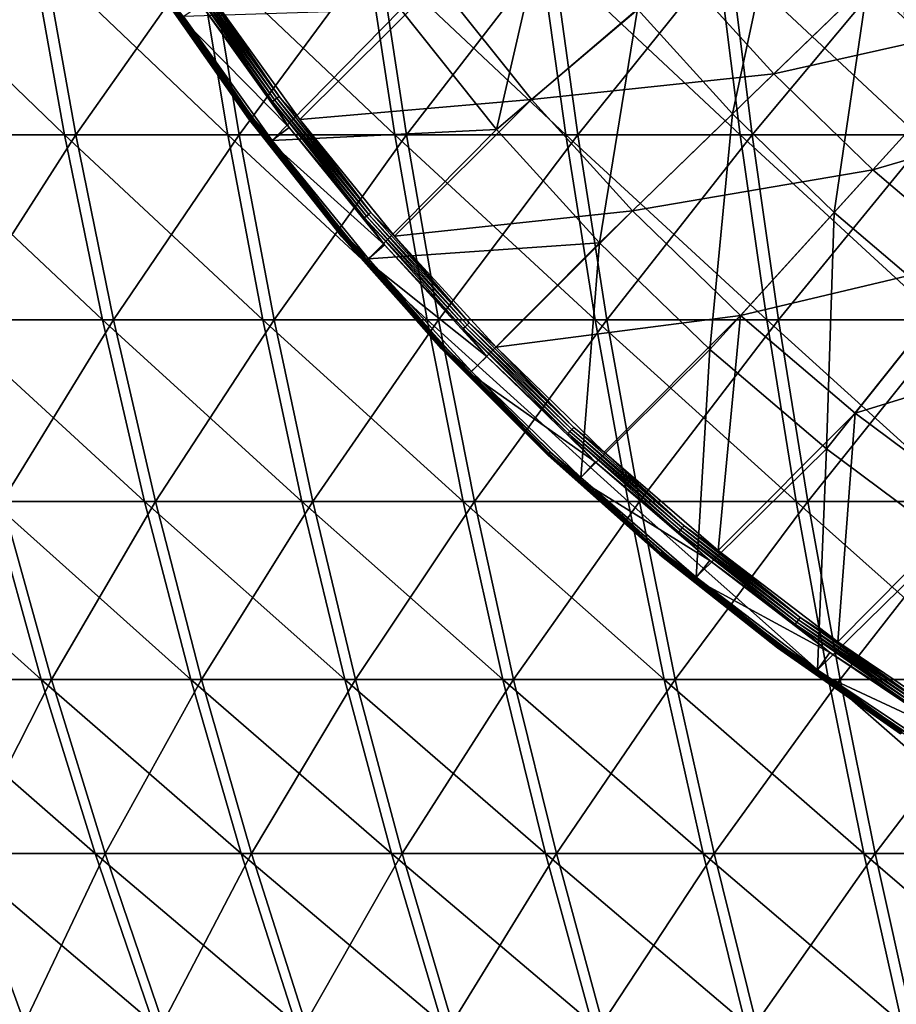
# Model space of a CAD drawing. Header units: millimetres. Extents: x -80 to 80, y -80 to 80.
# Tile 10 of 170: x -40 to -25, y -43 to -25. Entities that reach past the tile are written whole.
import ezdxf

# ---------------------------------------------------------------- set-up
doc = ezdxf.new("R2010")
doc.units = ezdxf.units.MM
doc.header["$LTSCALE"] = 13.670324
for name, color, linetype in [('1', 7, 'CONTINUOUS'), ('11', 7, 'CONTINUOUS'), ('13', 7, 'CONTINUOUS'), ('2', 7, 'CONTINUOUS'), ('3', 7, 'CONTINUOUS'), ('5', 7, 'CONTINUOUS'), ('7', 7, 'CONTINUOUS')]:
    doc.layers.add(name, color=color, linetype=linetype)

msp = doc.modelspace()

# ---------------------------------------------------------------- linework, layer by layer
at = {"layer": '1', "color": 7, "linetype": 'Continuous'}
for points in [[(-42.225, -27.362, 62.197), (-40.018, -24.056, 64.961), (-42.855, -24.056, 63.125), (-42.225, -27.362, 62.197)], [(-39.429, -27.362, 64.005), (-40.018, -24.056, 64.961), (-42.225, -27.362, 62.197), (-39.429, -27.362, 64.005)], [(-39.429, -27.362, 64.005), (-37.102, -24.056, 66.669), (-40.018, -24.056, 64.961), (-39.429, -27.362, 64.005)], [(-36.557, -27.362, 65.688), (-37.102, -24.056, 66.669), (-39.429, -27.362, 64.005), (-36.557, -27.362, 65.688)], [(-36.557, -27.362, 65.688), (-34.114, -24.056, 68.246), (-37.102, -24.056, 66.669), (-36.557, -27.362, 65.688)], [(-33.612, -27.362, 67.243), (-34.114, -24.056, 68.246), (-36.557, -27.362, 65.688), (-33.612, -27.362, 67.243)], [(-33.612, -27.362, 67.243), (-31.059, -24.056, 69.69), (-34.114, -24.056, 68.246), (-33.612, -27.362, 67.243)], [(-30.602, -27.362, 68.665), (-31.059, -24.056, 69.69), (-33.612, -27.362, 67.243), (-30.602, -27.362, 68.665)], [(-30.602, -27.362, 68.665), (-27.942, -24.056, 70.997), (-31.059, -24.056, 69.69), (-30.602, -27.362, 68.665)], [(-27.532, -27.362, 69.953), (-27.942, -24.056, 70.997), (-30.602, -27.362, 68.665), (-27.532, -27.362, 69.953)], [(-27.532, -27.362, 69.953), (-24.772, -24.056, 72.164), (-27.942, -24.056, 70.997), (-27.532, -27.362, 69.953)], [(-24.407, -27.362, 71.103), (-24.772, -24.056, 72.164), (-27.532, -27.362, 69.953), (-24.407, -27.362, 71.103)], [(-41.514, -30.615, 61.15), (-39.429, -27.362, 64.005), (-42.225, -27.362, 62.197), (-41.514, -30.615, 61.15)], [(-38.766, -30.615, 62.928), (-39.429, -27.362, 64.005), (-41.514, -30.615, 61.15), (-38.766, -30.615, 62.928)], [(-38.766, -30.615, 62.928), (-36.557, -27.362, 65.688), (-39.429, -27.362, 64.005), (-38.766, -30.615, 62.928)], [(-35.941, -30.615, 64.583), (-36.557, -27.362, 65.688), (-38.766, -30.615, 62.928), (-35.941, -30.615, 64.583)], [(-35.941, -30.615, 64.583), (-33.612, -27.362, 67.243), (-36.557, -27.362, 65.688), (-35.941, -30.615, 64.583)], [(-33.047, -30.615, 66.111), (-33.612, -27.362, 67.243), (-35.941, -30.615, 64.583), (-33.047, -30.615, 66.111)], [(-33.047, -30.615, 66.111), (-30.602, -27.362, 68.665), (-33.612, -27.362, 67.243), (-33.047, -30.615, 66.111)], [(-30.087, -30.615, 67.509), (-30.602, -27.362, 68.665), (-33.047, -30.615, 66.111), (-30.087, -30.615, 67.509)], [(-30.087, -30.615, 67.509), (-27.532, -27.362, 69.953), (-30.602, -27.362, 68.665), (-30.087, -30.615, 67.509)], [(-27.068, -30.615, 68.775), (-27.532, -27.362, 69.953), (-30.087, -30.615, 67.509), (-27.068, -30.615, 68.775)], [(-27.068, -30.615, 68.775), (-24.407, -27.362, 71.103), (-27.532, -27.362, 69.953), (-27.068, -30.615, 68.775)], [(-23.997, -30.615, 69.906), (-24.407, -27.362, 71.103), (-27.068, -30.615, 68.775), (-23.997, -30.615, 69.906)], [(-40.724, -33.809, 59.987), (-38.766, -30.615, 62.928), (-41.514, -30.615, 61.15), (-40.724, -33.809, 59.987)], [(-38.028, -33.809, 61.731), (-38.766, -30.615, 62.928), (-40.724, -33.809, 59.987), (-38.028, -33.809, 61.731)], [(-38.028, -33.809, 61.731), (-35.941, -30.615, 64.583), (-38.766, -30.615, 62.928), (-38.028, -33.809, 61.731)], [(-35.258, -33.809, 63.355), (-35.941, -30.615, 64.583), (-38.028, -33.809, 61.731), (-35.258, -33.809, 63.355)], [(-35.258, -33.809, 63.355), (-33.047, -30.615, 66.111), (-35.941, -30.615, 64.583), (-35.258, -33.809, 63.355)], [(-32.418, -33.809, 64.854), (-33.047, -30.615, 66.111), (-35.258, -33.809, 63.355), (-32.418, -33.809, 64.854)], [(-32.418, -33.809, 64.854), (-30.087, -30.615, 67.509), (-33.047, -30.615, 66.111), (-32.418, -33.809, 64.854)], [(-29.515, -33.809, 66.225), (-30.087, -30.615, 67.509), (-32.418, -33.809, 64.854), (-29.515, -33.809, 66.225)], [(-29.515, -33.809, 66.225), (-27.068, -30.615, 68.775), (-30.087, -30.615, 67.509), (-29.515, -33.809, 66.225)], [(-26.553, -33.809, 67.467), (-27.068, -30.615, 68.775), (-29.515, -33.809, 66.225), (-26.553, -33.809, 67.467)], [(-26.553, -33.809, 67.467), (-23.997, -30.615, 69.906), (-27.068, -30.615, 68.775), (-26.553, -33.809, 67.467)], [(-23.54, -33.809, 68.577), (-23.997, -30.615, 69.906), (-26.553, -33.809, 67.467), (-23.54, -33.809, 68.577)], [(-39.857, -36.94, 58.71), (-40.724, -33.809, 59.987), (-42.418, -36.94, 56.887), (-39.857, -36.94, 58.71)], [(-39.857, -36.94, 58.71), (-38.028, -33.809, 61.731), (-40.724, -33.809, 59.987), (-39.857, -36.94, 58.71)], [(-37.219, -36.94, 60.417), (-38.028, -33.809, 61.731), (-39.857, -36.94, 58.71), (-37.219, -36.94, 60.417)], [(-37.219, -36.94, 60.417), (-35.258, -33.809, 63.355), (-38.028, -33.809, 61.731), (-37.219, -36.94, 60.417)], [(-34.507, -36.94, 62.006), (-35.258, -33.809, 63.355), (-37.219, -36.94, 60.417), (-34.507, -36.94, 62.006)], [(-34.507, -36.94, 62.006), (-32.418, -33.809, 64.854), (-35.258, -33.809, 63.355), (-34.507, -36.94, 62.006)], [(-31.728, -36.94, 63.473), (-32.418, -33.809, 64.854), (-34.507, -36.94, 62.006), (-31.728, -36.94, 63.473)], [(-31.728, -36.94, 63.473), (-29.515, -33.809, 66.225), (-32.418, -33.809, 64.854), (-31.728, -36.94, 63.473)], [(-28.886, -36.94, 64.815), (-29.515, -33.809, 66.225), (-31.728, -36.94, 63.473), (-28.886, -36.94, 64.815)], [(-28.886, -36.94, 64.815), (-26.553, -33.809, 67.467), (-29.515, -33.809, 66.225), (-28.886, -36.94, 64.815)], [(-25.988, -36.94, 66.031), (-26.553, -33.809, 67.467), (-28.886, -36.94, 64.815), (-25.988, -36.94, 66.031)], [(-25.988, -36.94, 66.031), (-23.54, -33.809, 68.577), (-26.553, -33.809, 67.467), (-25.988, -36.94, 66.031)], [(-23.039, -36.94, 67.117), (-23.54, -33.809, 68.577), (-25.988, -36.94, 66.031), (-23.039, -36.94, 67.117)], [(-41.414, -40, 55.542), (-39.857, -36.94, 58.71), (-42.418, -36.94, 56.887), (-41.414, -40, 55.542)], [(-38.914, -40, 57.321), (-39.857, -36.94, 58.71), (-41.414, -40, 55.542), (-38.914, -40, 57.321)], [(-38.914, -40, 57.321), (-37.219, -36.94, 60.417), (-39.857, -36.94, 58.71), (-38.914, -40, 57.321)], [(-36.338, -40, 58.988), (-37.219, -36.94, 60.417), (-38.914, -40, 57.321), (-36.338, -40, 58.988)], [(-36.338, -40, 58.988), (-34.507, -36.94, 62.006), (-37.219, -36.94, 60.417), (-36.338, -40, 58.988)], [(-33.691, -40, 60.539), (-34.507, -36.94, 62.006), (-36.338, -40, 58.988), (-33.691, -40, 60.539)], [(-33.691, -40, 60.539), (-31.728, -36.94, 63.473), (-34.507, -36.94, 62.006), (-33.691, -40, 60.539)], [(-30.977, -40, 61.971), (-31.728, -36.94, 63.473), (-33.691, -40, 60.539), (-30.977, -40, 61.971)], [(-30.977, -40, 61.971), (-28.886, -36.94, 64.815), (-31.728, -36.94, 63.473), (-30.977, -40, 61.971)], [(-28.203, -40, 63.282), (-28.886, -36.94, 64.815), (-30.977, -40, 61.971), (-28.203, -40, 63.282)], [(-28.203, -40, 63.282), (-25.988, -36.94, 66.031), (-28.886, -36.94, 64.815), (-28.203, -40, 63.282)], [(-25.373, -40, 64.469), (-25.988, -36.94, 66.031), (-28.203, -40, 63.282), (-25.373, -40, 64.469)], [(-25.373, -40, 64.469), (-23.039, -36.94, 67.117), (-25.988, -36.94, 66.031), (-25.373, -40, 64.469)], [(-22.494, -40, 65.529), (-23.039, -36.94, 67.117), (-25.373, -40, 64.469), (-22.494, -40, 65.529)], [(-40.332, -42.984, 54.09), (-41.414, -40, 55.542), (-42.687, -42.984, 52.251), (-40.332, -42.984, 54.09)], [(-40.332, -42.984, 54.09), (-38.914, -40, 57.321), (-41.414, -40, 55.542), (-40.332, -42.984, 54.09)], [(-37.897, -42.984, 55.823), (-38.914, -40, 57.321), (-40.332, -42.984, 54.09), (-37.897, -42.984, 55.823)], [(-37.897, -42.984, 55.823), (-36.338, -40, 58.988), (-38.914, -40, 57.321), (-37.897, -42.984, 55.823)], [(-35.388, -42.984, 57.446), (-36.338, -40, 58.988), (-37.897, -42.984, 55.823), (-35.388, -42.984, 57.446)], [(-35.388, -42.984, 57.446), (-33.691, -40, 60.539), (-36.338, -40, 58.988), (-35.388, -42.984, 57.446)], [(-32.81, -42.984, 58.956), (-33.691, -40, 60.539), (-35.388, -42.984, 57.446), (-32.81, -42.984, 58.956)], [(-32.81, -42.984, 58.956), (-30.977, -40, 61.971), (-33.691, -40, 60.539), (-32.81, -42.984, 58.956)], [(-30.168, -42.984, 60.351), (-30.977, -40, 61.971), (-32.81, -42.984, 58.956), (-30.168, -42.984, 60.351)], [(-30.168, -42.984, 60.351), (-28.203, -40, 63.282), (-30.977, -40, 61.971), (-30.168, -42.984, 60.351)], [(-27.466, -42.984, 61.628), (-28.203, -40, 63.282), (-30.168, -42.984, 60.351), (-27.466, -42.984, 61.628)], [(-27.466, -42.984, 61.628), (-25.373, -40, 64.469), (-28.203, -40, 63.282), (-27.466, -42.984, 61.628)], [(-24.71, -42.984, 62.784), (-25.373, -40, 64.469), (-27.466, -42.984, 61.628), (-24.71, -42.984, 62.784)], [(-24.71, -42.984, 62.784), (-22.494, -40, 65.529), (-25.373, -40, 64.469), (-24.71, -42.984, 62.784)]]:
    msp.add_3dface(points, dxfattribs=at)
at = {"layer": '11', "color": 42, "linetype": 'Continuous', "true_color": 0xd9ad06}
for points in [[(-27.15, -26.293, 71.053), (-28.779, -24.5, 71.053), (-24.619, -23.842, 72.496), (-27.15, -26.293, 71.053)], [(-23.041, -25.37, 72.496), (-27.15, -26.293, 71.053), (-24.619, -23.842, 72.496), (-23.041, -25.37, 72.496)], [(-31.415, -26.744, 69.467), (-33.064, -24.676, 69.467), (-28.779, -24.5, 71.053), (-31.415, -26.744, 69.467)], [(-27.15, -26.293, 71.053), (-31.415, -26.744, 69.467), (-28.779, -24.5, 71.053), (-27.15, -26.293, 71.053)], [(-35.489, -27.093, 67.745), (-37.032, -24.943, 67.745), (-33.064, -24.676, 69.467), (-35.489, -27.093, 67.745)], [(-31.415, -26.744, 69.467), (-35.489, -27.093, 67.745), (-33.064, -24.676, 69.467), (-31.415, -26.744, 69.467)], [(-25.409, -27.979, 71.053), (-27.15, -26.293, 71.053), (-23.041, -25.37, 72.496), (-25.409, -27.979, 71.053)], [(-21.368, -26.794, 72.496), (-25.409, -27.979, 71.053), (-23.041, -25.37, 72.496), (-21.368, -26.794, 72.496)], [(-29.637, -28.702, 69.467), (-31.415, -26.744, 69.467), (-27.15, -26.293, 71.053), (-29.637, -28.702, 69.467)], [(-25.409, -27.979, 71.053), (-29.637, -28.702, 69.467), (-27.15, -26.293, 71.053), (-25.409, -27.979, 71.053)], [(-33.822, -29.148, 67.745), (-35.489, -27.093, 67.745), (-31.415, -26.744, 69.467), (-33.822, -29.148, 67.745)], [(-29.637, -28.702, 69.467), (-33.822, -29.148, 67.745), (-31.415, -26.744, 69.467), (-29.637, -28.702, 69.467)], [(-23.565, -29.549, 71.053), (-25.409, -27.979, 71.053), (-21.368, -26.794, 72.496), (-23.565, -29.549, 71.053)], [(-27.737, -30.542, 69.467), (-29.637, -28.702, 69.467), (-25.409, -27.979, 71.053), (-27.737, -30.542, 69.467)], [(-23.565, -29.549, 71.053), (-27.737, -30.542, 69.467), (-25.409, -27.979, 71.053), (-23.565, -29.549, 71.053)], [(-32.036, -31.1, 67.745), (-33.822, -29.148, 67.745), (-29.637, -28.702, 69.467), (-32.036, -31.1, 67.745)], [(-27.737, -30.542, 69.467), (-32.036, -31.1, 67.745), (-29.637, -28.702, 69.467), (-27.737, -30.542, 69.467)], [(-25.723, -32.256, 69.467), (-27.737, -30.542, 69.467), (-23.565, -29.549, 71.053), (-25.723, -32.256, 69.467)], [(-21.623, -30.998, 71.053), (-25.723, -32.256, 69.467), (-23.565, -29.549, 71.053), (-21.623, -30.998, 71.053)], [(-30.137, -32.943, 67.745), (-32.036, -31.1, 67.745), (-27.737, -30.542, 69.467), (-30.137, -32.943, 67.745)], [(-28.133, -34.671, 67.745), (-30.137, -32.943, 67.745), (-27.737, -30.542, 69.467), (-28.133, -34.671, 67.745)], [(-25.723, -32.256, 69.467), (-28.133, -34.671, 67.745), (-27.737, -30.542, 69.467), (-25.723, -32.256, 69.467)], [(-23.604, -33.838, 69.467), (-25.723, -32.256, 69.467), (-21.623, -30.998, 71.053), (-23.604, -33.838, 69.467)], [(-26.029, -36.277, 67.745), (-28.133, -34.671, 67.745), (-25.723, -32.256, 69.467), (-26.029, -36.277, 67.745)], [(-23.604, -33.838, 69.467), (-26.029, -36.277, 67.745), (-25.723, -32.256, 69.467), (-23.604, -33.838, 69.467)], [(-23.835, -37.755, 67.745), (-26.029, -36.277, 67.745), (-23.604, -33.838, 69.467), (-23.835, -37.755, 67.745)]]:
    msp.add_3dface(points, dxfattribs=at)
at = {"layer": '13', "color": 42, "linetype": 'Continuous', "true_color": 0xd9ad06}
for points in [[(-37.384, -24.588, 67.721), (-35.891, -26.72, 67.721), (-37.425, -24.615, 67.728), (-37.384, -24.588, 67.721)], [(-37.342, -24.561, 67.727), (-35.851, -26.69, 67.727), (-37.384, -24.588, 67.721), (-37.342, -24.561, 67.727)], [(-37.384, -24.588, 67.721), (-35.851, -26.69, 67.727), (-35.891, -26.72, 67.721), (-37.384, -24.588, 67.721)], [(-37.342, -24.561, 67.727), (-37.032, -24.943, 67.745), (-35.851, -26.69, 67.727), (-37.342, -24.561, 67.727)], [(-37.425, -24.615, 67.728), (-35.931, -26.749, 67.728), (-37.464, -24.64, 67.747), (-37.425, -24.615, 67.728)], [(-37.224, -25.073, 67.776), (-37.464, -24.64, 67.747), (-35.968, -26.777, 67.747), (-37.224, -25.073, 67.776)], [(-37.464, -24.64, 67.747), (-35.931, -26.749, 67.728), (-35.968, -26.777, 67.747), (-37.464, -24.64, 67.747)], [(-37.425, -24.615, 67.728), (-35.891, -26.72, 67.721), (-35.931, -26.749, 67.728), (-37.425, -24.615, 67.728)], [(-35.674, -27.234, 67.776), (-37.224, -25.073, 67.776), (-35.968, -26.777, 67.747), (-35.674, -27.234, 67.776)], [(-37.032, -24.943, 67.745), (-35.489, -27.093, 67.745), (-35.851, -26.69, 67.727), (-37.032, -24.943, 67.745)], [(-35.931, -26.749, 67.728), (-34.315, -28.793, 67.728), (-35.968, -26.777, 67.747), (-35.931, -26.749, 67.728)], [(-35.674, -27.234, 67.776), (-35.968, -26.777, 67.747), (-34.35, -28.823, 67.747), (-35.674, -27.234, 67.776)], [(-35.968, -26.777, 67.747), (-34.315, -28.793, 67.728), (-34.35, -28.823, 67.747), (-35.968, -26.777, 67.747)], [(-35.891, -26.72, 67.721), (-34.277, -28.762, 67.721), (-35.931, -26.749, 67.728), (-35.891, -26.72, 67.721)], [(-35.931, -26.749, 67.728), (-34.277, -28.762, 67.721), (-34.315, -28.793, 67.728), (-35.931, -26.749, 67.728)], [(-35.851, -26.69, 67.727), (-34.239, -28.73, 67.727), (-35.891, -26.72, 67.721), (-35.851, -26.69, 67.727)], [(-35.891, -26.72, 67.721), (-34.239, -28.73, 67.727), (-34.277, -28.762, 67.721), (-35.891, -26.72, 67.721)], [(-35.851, -26.69, 67.727), (-35.489, -27.093, 67.745), (-34.239, -28.73, 67.727), (-35.851, -26.69, 67.727)], [(-35.489, -27.093, 67.745), (-33.822, -29.148, 67.745), (-34.239, -28.73, 67.727), (-35.489, -27.093, 67.745)], [(-33.998, -29.299, 67.776), (-35.674, -27.234, 67.776), (-34.35, -28.823, 67.747), (-33.998, -29.299, 67.776)], [(-34.239, -28.73, 67.727), (-32.51, -30.672, 67.727), (-34.277, -28.762, 67.721), (-34.239, -28.73, 67.727)], [(-34.239, -28.73, 67.727), (-33.822, -29.148, 67.745), (-32.51, -30.672, 67.727), (-34.239, -28.73, 67.727)], [(-34.315, -28.793, 67.728), (-32.582, -30.74, 67.728), (-34.35, -28.823, 67.747), (-34.315, -28.793, 67.728)], [(-33.998, -29.299, 67.776), (-34.35, -28.823, 67.747), (-32.616, -30.772, 67.747), (-33.998, -29.299, 67.776)], [(-34.35, -28.823, 67.747), (-32.582, -30.74, 67.728), (-32.616, -30.772, 67.747), (-34.35, -28.823, 67.747)], [(-34.277, -28.762, 67.721), (-32.546, -30.706, 67.721), (-34.315, -28.793, 67.728), (-34.277, -28.762, 67.721)], [(-34.315, -28.793, 67.728), (-32.546, -30.706, 67.721), (-32.582, -30.74, 67.728), (-34.315, -28.793, 67.728)], [(-34.277, -28.762, 67.721), (-32.51, -30.672, 67.727), (-32.546, -30.706, 67.721), (-34.277, -28.762, 67.721)], [(-33.822, -29.148, 67.745), (-32.036, -31.1, 67.745), (-32.51, -30.672, 67.727), (-33.822, -29.148, 67.745)], [(-32.202, -31.262, 67.776), (-33.998, -29.299, 67.776), (-32.616, -30.772, 67.747), (-32.202, -31.262, 67.776)], [(-32.582, -30.74, 67.728), (-30.74, -32.582, 67.728), (-32.616, -30.772, 67.747), (-32.582, -30.74, 67.728)], [(-32.202, -31.262, 67.776), (-32.616, -30.772, 67.747), (-30.772, -32.616, 67.747), (-32.202, -31.262, 67.776)], [(-32.616, -30.772, 67.747), (-30.74, -32.582, 67.728), (-30.772, -32.616, 67.747), (-32.616, -30.772, 67.747)], [(-32.546, -30.706, 67.721), (-30.706, -32.546, 67.721), (-32.582, -30.74, 67.728), (-32.546, -30.706, 67.721)], [(-32.582, -30.74, 67.728), (-30.706, -32.546, 67.721), (-30.74, -32.582, 67.728), (-32.582, -30.74, 67.728)], [(-32.51, -30.672, 67.727), (-30.672, -32.51, 67.727), (-32.546, -30.706, 67.721), (-32.51, -30.672, 67.727)], [(-32.546, -30.706, 67.721), (-30.672, -32.51, 67.727), (-30.706, -32.546, 67.721), (-32.546, -30.706, 67.721)], [(-32.51, -30.672, 67.727), (-32.036, -31.1, 67.745), (-30.672, -32.51, 67.727), (-32.51, -30.672, 67.727)], [(-32.036, -31.1, 67.745), (-30.137, -32.943, 67.745), (-30.672, -32.51, 67.727), (-32.036, -31.1, 67.745)], [(-30.294, -33.115, 67.776), (-32.202, -31.262, 67.776), (-30.772, -32.616, 67.747), (-30.294, -33.115, 67.776)], [(-30.706, -32.546, 67.721), (-28.762, -34.277, 67.721), (-30.74, -32.582, 67.728), (-30.706, -32.546, 67.721)], [(-30.672, -32.51, 67.727), (-28.73, -34.239, 67.727), (-30.706, -32.546, 67.721), (-30.672, -32.51, 67.727)], [(-30.706, -32.546, 67.721), (-28.73, -34.239, 67.727), (-28.762, -34.277, 67.721), (-30.706, -32.546, 67.721)], [(-30.672, -32.51, 67.727), (-30.137, -32.943, 67.745), (-28.73, -34.239, 67.727), (-30.672, -32.51, 67.727)], [(-30.74, -32.582, 67.728), (-28.793, -34.315, 67.728), (-30.772, -32.616, 67.747), (-30.74, -32.582, 67.728)], [(-30.294, -33.115, 67.776), (-30.772, -32.616, 67.747), (-28.823, -34.35, 67.747), (-30.294, -33.115, 67.776)], [(-30.772, -32.616, 67.747), (-28.793, -34.315, 67.728), (-28.823, -34.35, 67.747), (-30.772, -32.616, 67.747)], [(-30.74, -32.582, 67.728), (-28.762, -34.277, 67.721), (-28.793, -34.315, 67.728), (-30.74, -32.582, 67.728)], [(-30.137, -32.943, 67.745), (-28.133, -34.671, 67.745), (-28.73, -34.239, 67.727), (-30.137, -32.943, 67.745)], [(-28.279, -34.851, 67.776), (-30.294, -33.115, 67.776), (-28.823, -34.35, 67.747), (-28.279, -34.851, 67.776)], [(-28.762, -34.277, 67.721), (-26.72, -35.891, 67.721), (-28.793, -34.315, 67.728), (-28.762, -34.277, 67.721)], [(-28.73, -34.239, 67.727), (-26.69, -35.851, 67.727), (-28.762, -34.277, 67.721), (-28.73, -34.239, 67.727)], [(-28.762, -34.277, 67.721), (-26.69, -35.851, 67.727), (-26.72, -35.891, 67.721), (-28.762, -34.277, 67.721)], [(-28.73, -34.239, 67.727), (-28.133, -34.671, 67.745), (-26.69, -35.851, 67.727), (-28.73, -34.239, 67.727)], [(-28.793, -34.315, 67.728), (-26.749, -35.931, 67.728), (-28.823, -34.35, 67.747), (-28.793, -34.315, 67.728)], [(-28.279, -34.851, 67.776), (-28.823, -34.35, 67.747), (-26.777, -35.968, 67.747), (-28.279, -34.851, 67.776)], [(-28.823, -34.35, 67.747), (-26.749, -35.931, 67.728), (-26.777, -35.968, 67.747), (-28.823, -34.35, 67.747)], [(-28.793, -34.315, 67.728), (-26.72, -35.891, 67.721), (-26.749, -35.931, 67.728), (-28.793, -34.315, 67.728)], [(-28.133, -34.671, 67.745), (-26.029, -36.277, 67.745), (-26.69, -35.851, 67.727), (-28.133, -34.671, 67.745)], [(-26.165, -36.465, 67.776), (-28.279, -34.851, 67.776), (-26.777, -35.968, 67.747), (-26.165, -36.465, 67.776)], [(-26.749, -35.931, 67.728), (-24.615, -37.425, 67.728), (-26.777, -35.968, 67.747), (-26.749, -35.931, 67.728)], [(-26.165, -36.465, 67.776), (-26.777, -35.968, 67.747), (-24.64, -37.464, 67.747), (-26.165, -36.465, 67.776)], [(-26.777, -35.968, 67.747), (-24.615, -37.425, 67.728), (-24.64, -37.464, 67.747), (-26.777, -35.968, 67.747)], [(-26.72, -35.891, 67.721), (-24.588, -37.384, 67.721), (-26.749, -35.931, 67.728), (-26.72, -35.891, 67.721)], [(-26.749, -35.931, 67.728), (-24.588, -37.384, 67.721), (-24.615, -37.425, 67.728), (-26.749, -35.931, 67.728)], [(-26.69, -35.851, 67.727), (-24.561, -37.342, 67.727), (-26.72, -35.891, 67.721), (-26.69, -35.851, 67.727)], [(-26.72, -35.891, 67.721), (-24.561, -37.342, 67.727), (-24.588, -37.384, 67.721), (-26.72, -35.891, 67.721)], [(-26.69, -35.851, 67.727), (-26.029, -36.277, 67.745), (-24.561, -37.342, 67.727), (-26.69, -35.851, 67.727)], [(-26.029, -36.277, 67.745), (-23.835, -37.755, 67.745), (-24.561, -37.342, 67.727), (-26.029, -36.277, 67.745)], [(-23.958, -37.951, 67.776), (-26.165, -36.465, 67.776), (-24.64, -37.464, 67.747), (-23.958, -37.951, 67.776)]]:
    msp.add_3dface(points, dxfattribs=at)
at = {"layer": '2', "color": 7, "linetype": 'Continuous'}
for points in [[(-40.216, -24.056, -64.838), (-39.624, -27.362, -63.885), (-43.047, -24.056, -62.994), (-40.216, -24.056, -64.838)], [(-43.047, -24.056, -62.994), (-39.624, -27.362, -63.885), (-42.414, -27.362, -62.067), (-43.047, -24.056, -62.994)], [(-37.306, -24.056, -66.555), (-36.757, -27.362, -65.576), (-40.216, -24.056, -64.838), (-37.306, -24.056, -66.555)], [(-40.216, -24.056, -64.838), (-36.757, -27.362, -65.576), (-39.624, -27.362, -63.885), (-40.216, -24.056, -64.838)], [(-34.322, -24.056, -68.142), (-33.817, -27.362, -67.14), (-37.306, -24.056, -66.555), (-34.322, -24.056, -68.142)], [(-37.306, -24.056, -66.555), (-33.817, -27.362, -67.14), (-36.757, -27.362, -65.576), (-37.306, -24.056, -66.555)], [(-31.271, -24.056, -69.595), (-30.811, -27.362, -68.571), (-34.322, -24.056, -68.142), (-31.271, -24.056, -69.595)], [(-34.322, -24.056, -68.142), (-30.811, -27.362, -68.571), (-33.817, -27.362, -67.14), (-34.322, -24.056, -68.142)], [(-28.159, -24.056, -70.911), (-27.745, -27.362, -69.868), (-31.271, -24.056, -69.595), (-28.159, -24.056, -70.911)], [(-31.271, -24.056, -69.595), (-27.745, -27.362, -69.868), (-30.811, -27.362, -68.571), (-31.271, -24.056, -69.595)], [(-24.992, -24.056, -72.088), (-24.624, -27.362, -71.028), (-28.159, -24.056, -70.911), (-24.992, -24.056, -72.088)], [(-28.159, -24.056, -70.911), (-24.624, -27.362, -71.028), (-27.745, -27.362, -69.868), (-28.159, -24.056, -70.911)], [(-39.624, -27.362, -63.885), (-38.958, -30.615, -62.81), (-42.414, -27.362, -62.067), (-39.624, -27.362, -63.885)], [(-42.414, -27.362, -62.067), (-38.958, -30.615, -62.81), (-41.701, -30.615, -61.023), (-42.414, -27.362, -62.067)], [(-36.757, -27.362, -65.576), (-36.138, -30.615, -64.473), (-39.624, -27.362, -63.885), (-36.757, -27.362, -65.576)], [(-39.624, -27.362, -63.885), (-36.138, -30.615, -64.473), (-38.958, -30.615, -62.81), (-39.624, -27.362, -63.885)], [(-33.817, -27.362, -67.14), (-33.248, -30.615, -66.01), (-36.757, -27.362, -65.576), (-33.817, -27.362, -67.14)], [(-36.757, -27.362, -65.576), (-33.248, -30.615, -66.01), (-36.138, -30.615, -64.473), (-36.757, -27.362, -65.576)], [(-30.811, -27.362, -68.571), (-30.293, -30.615, -67.417), (-33.817, -27.362, -67.14), (-30.811, -27.362, -68.571)], [(-33.817, -27.362, -67.14), (-30.293, -30.615, -67.417), (-33.248, -30.615, -66.01), (-33.817, -27.362, -67.14)], [(-27.745, -27.362, -69.868), (-27.278, -30.615, -68.692), (-30.811, -27.362, -68.571), (-27.745, -27.362, -69.868)], [(-30.811, -27.362, -68.571), (-27.278, -30.615, -68.692), (-30.293, -30.615, -67.417), (-30.811, -27.362, -68.571)], [(-24.624, -27.362, -71.028), (-24.21, -30.615, -69.833), (-27.745, -27.362, -69.868), (-24.624, -27.362, -71.028)], [(-27.745, -27.362, -69.868), (-24.21, -30.615, -69.833), (-27.278, -30.615, -68.692), (-27.745, -27.362, -69.868)], [(-38.958, -30.615, -62.81), (-38.217, -33.809, -61.615), (-41.701, -30.615, -61.023), (-38.958, -30.615, -62.81)], [(-41.701, -30.615, -61.023), (-38.217, -33.809, -61.615), (-40.907, -33.809, -59.862), (-41.701, -30.615, -61.023)], [(-36.138, -30.615, -64.473), (-35.451, -33.809, -63.247), (-38.958, -30.615, -62.81), (-36.138, -30.615, -64.473)], [(-38.958, -30.615, -62.81), (-35.451, -33.809, -63.247), (-38.217, -33.809, -61.615), (-38.958, -30.615, -62.81)], [(-33.248, -30.615, -66.01), (-32.616, -33.809, -64.754), (-36.138, -30.615, -64.473), (-33.248, -30.615, -66.01)], [(-36.138, -30.615, -64.473), (-32.616, -33.809, -64.754), (-35.451, -33.809, -63.247), (-36.138, -30.615, -64.473)], [(-30.293, -30.615, -67.417), (-29.717, -33.809, -66.135), (-33.248, -30.615, -66.01), (-30.293, -30.615, -67.417)], [(-33.248, -30.615, -66.01), (-29.717, -33.809, -66.135), (-32.616, -33.809, -64.754), (-33.248, -30.615, -66.01)], [(-27.278, -30.615, -68.692), (-26.759, -33.809, -67.386), (-30.293, -30.615, -67.417), (-27.278, -30.615, -68.692)], [(-30.293, -30.615, -67.417), (-26.759, -33.809, -67.386), (-29.717, -33.809, -66.135), (-30.293, -30.615, -67.417)], [(-24.21, -30.615, -69.833), (-23.749, -33.809, -68.505), (-27.278, -30.615, -68.692), (-24.21, -30.615, -69.833)], [(-27.278, -30.615, -68.692), (-23.749, -33.809, -68.505), (-26.759, -33.809, -67.386), (-27.278, -30.615, -68.692)], [(-40.907, -33.809, -59.862), (-40.036, -36.94, -58.588), (-43.518, -33.809, -57.992), (-40.907, -33.809, -59.862)], [(-43.518, -33.809, -57.992), (-40.036, -36.94, -58.588), (-42.591, -36.94, -56.758), (-43.518, -33.809, -57.992)], [(-38.217, -33.809, -61.615), (-37.403, -36.94, -60.303), (-40.907, -33.809, -59.862), (-38.217, -33.809, -61.615)], [(-40.907, -33.809, -59.862), (-37.403, -36.94, -60.303), (-40.036, -36.94, -58.588), (-40.907, -33.809, -59.862)], [(-35.451, -33.809, -63.247), (-34.696, -36.94, -61.9), (-38.217, -33.809, -61.615), (-35.451, -33.809, -63.247)], [(-38.217, -33.809, -61.615), (-34.696, -36.94, -61.9), (-37.403, -36.94, -60.303), (-38.217, -33.809, -61.615)], [(-32.616, -33.809, -64.754), (-31.921, -36.94, -63.376), (-35.451, -33.809, -63.247), (-32.616, -33.809, -64.754)], [(-35.451, -33.809, -63.247), (-31.921, -36.94, -63.376), (-34.696, -36.94, -61.9), (-35.451, -33.809, -63.247)], [(-29.717, -33.809, -66.135), (-29.084, -36.94, -64.727), (-32.616, -33.809, -64.754), (-29.717, -33.809, -66.135)], [(-32.616, -33.809, -64.754), (-29.084, -36.94, -64.727), (-31.921, -36.94, -63.376), (-32.616, -33.809, -64.754)], [(-26.759, -33.809, -67.386), (-26.19, -36.94, -65.951), (-29.717, -33.809, -66.135), (-26.759, -33.809, -67.386)], [(-29.717, -33.809, -66.135), (-26.19, -36.94, -65.951), (-29.084, -36.94, -64.727), (-29.717, -33.809, -66.135)], [(-23.749, -33.809, -68.505), (-23.244, -36.94, -67.046), (-26.759, -33.809, -67.386), (-23.749, -33.809, -68.505)], [(-26.759, -33.809, -67.386), (-23.244, -36.94, -67.046), (-26.19, -36.94, -65.951), (-26.759, -33.809, -67.386)], [(-40.036, -36.94, -58.588), (-39.089, -40, -57.202), (-42.591, -36.94, -56.758), (-40.036, -36.94, -58.588)], [(-42.591, -36.94, -56.758), (-39.089, -40, -57.202), (-41.584, -40, -55.415), (-42.591, -36.94, -56.758)], [(-37.403, -36.94, -60.303), (-36.518, -40, -58.876), (-40.036, -36.94, -58.588), (-37.403, -36.94, -60.303)], [(-40.036, -36.94, -58.588), (-36.518, -40, -58.876), (-39.089, -40, -57.202), (-40.036, -36.94, -58.588)], [(-34.696, -36.94, -61.9), (-33.875, -40, -60.436), (-37.403, -36.94, -60.303), (-34.696, -36.94, -61.9)], [(-37.403, -36.94, -60.303), (-33.875, -40, -60.436), (-36.518, -40, -58.876), (-37.403, -36.94, -60.303)], [(-31.921, -36.94, -63.376), (-31.166, -40, -61.876), (-34.696, -36.94, -61.9), (-31.921, -36.94, -63.376)], [(-34.696, -36.94, -61.9), (-31.166, -40, -61.876), (-33.875, -40, -60.436), (-34.696, -36.94, -61.9)], [(-29.084, -36.94, -64.727), (-28.396, -40, -63.195), (-31.921, -36.94, -63.376), (-29.084, -36.94, -64.727)], [(-31.921, -36.94, -63.376), (-28.396, -40, -63.195), (-31.166, -40, -61.876), (-31.921, -36.94, -63.376)], [(-26.19, -36.94, -65.951), (-25.57, -40, -64.391), (-29.084, -36.94, -64.727), (-26.19, -36.94, -65.951)], [(-29.084, -36.94, -64.727), (-25.57, -40, -64.391), (-28.396, -40, -63.195), (-29.084, -36.94, -64.727)], [(-23.244, -36.94, -67.046), (-22.694, -40, -65.46), (-26.19, -36.94, -65.951), (-23.244, -36.94, -67.046)], [(-26.19, -36.94, -65.951), (-22.694, -40, -65.46), (-25.57, -40, -64.391), (-26.19, -36.94, -65.951)], [(-39.089, -40, -57.202), (-38.068, -42.984, -55.707), (-41.584, -40, -55.415), (-39.089, -40, -57.202)], [(-41.584, -40, -55.415), (-38.068, -42.984, -55.707), (-40.497, -42.984, -53.967), (-41.584, -40, -55.415)], [(-36.518, -40, -58.876), (-35.564, -42.984, -57.338), (-39.089, -40, -57.202), (-36.518, -40, -58.876)], [(-39.089, -40, -57.202), (-35.564, -42.984, -57.338), (-38.068, -42.984, -55.707), (-39.089, -40, -57.202)], [(-33.875, -40, -60.436), (-32.99, -42.984, -58.856), (-36.518, -40, -58.876), (-33.875, -40, -60.436)], [(-36.518, -40, -58.876), (-32.99, -42.984, -58.856), (-35.564, -42.984, -57.338), (-36.518, -40, -58.876)], [(-31.166, -40, -61.876), (-30.352, -42.984, -60.259), (-33.875, -40, -60.436), (-31.166, -40, -61.876)], [(-33.875, -40, -60.436), (-30.352, -42.984, -60.259), (-32.99, -42.984, -58.856), (-33.875, -40, -60.436)], [(-28.396, -40, -63.195), (-27.654, -42.984, -61.544), (-31.166, -40, -61.876), (-28.396, -40, -63.195)], [(-31.166, -40, -61.876), (-27.654, -42.984, -61.544), (-30.352, -42.984, -60.259), (-31.166, -40, -61.876)], [(-25.57, -40, -64.391), (-24.902, -42.984, -62.708), (-28.396, -40, -63.195), (-25.57, -40, -64.391)], [(-28.396, -40, -63.195), (-24.902, -42.984, -62.708), (-27.654, -42.984, -61.544), (-28.396, -40, -63.195)], [(-22.694, -40, -65.46), (-22.101, -42.984, -63.749), (-25.57, -40, -64.391), (-22.694, -40, -65.46)], [(-25.57, -40, -64.391), (-22.101, -42.984, -63.749), (-24.902, -42.984, -62.708), (-25.57, -40, -64.391)]]:
    msp.add_3dface(points, dxfattribs=at)
at = {"layer": '3', "color": 42, "linetype": 'Continuous', "true_color": 0xd9ad06}
for points in [[(-23.863, -26.276, 73.037), (-23.083, -22.355, 74.302), (-25.498, -24.693, 73.037), (-23.863, -26.276, 73.037)], [(-27.877, -26.997, 71.647), (-27.028, -23.009, 73.037), (-29.549, -25.156, 71.647), (-27.877, -26.997, 71.647)], [(-25.498, -24.693, 73.037), (-27.028, -23.009, 73.037), (-27.877, -26.997, 71.647), (-25.498, -24.693, 73.037)], [(-32.029, -27.267, 70.132), (-31.1, -23.211, 71.647), (-33.71, -25.158, 70.132), (-32.029, -27.267, 70.132)], [(-29.549, -25.156, 71.647), (-31.1, -23.211, 71.647), (-32.029, -27.267, 70.132), (-29.549, -25.156, 71.647)], [(-26.09, -28.728, 71.647), (-25.498, -24.693, 73.037), (-27.877, -26.997, 71.647), (-26.09, -28.728, 71.647)], [(-23.863, -26.276, 73.037), (-25.498, -24.693, 73.037), (-26.09, -28.728, 71.647), (-23.863, -26.276, 73.037)], [(-35.973, -27.462, 68.497), (-33.71, -25.158, 70.132), (-37.536, -25.283, 68.497), (-35.973, -27.462, 68.497)], [(-32.029, -27.267, 70.132), (-33.71, -25.158, 70.132), (-35.973, -27.462, 68.497), (-32.029, -27.267, 70.132)], [(-30.216, -29.263, 70.132), (-29.549, -25.156, 71.647), (-32.029, -27.267, 70.132), (-30.216, -29.263, 70.132)], [(-27.877, -26.997, 71.647), (-29.549, -25.156, 71.647), (-30.216, -29.263, 70.132), (-27.877, -26.997, 71.647)], [(-24.196, -30.34, 71.647), (-23.863, -26.276, 73.037), (-26.09, -28.728, 71.647), (-24.196, -30.34, 71.647)], [(-28.279, -31.138, 70.132), (-27.877, -26.997, 71.647), (-30.216, -29.263, 70.132), (-28.279, -31.138, 70.132)], [(-26.09, -28.728, 71.647), (-27.877, -26.997, 71.647), (-28.279, -31.138, 70.132), (-26.09, -28.728, 71.647)], [(-34.283, -29.545, 68.497), (-32.029, -27.267, 70.132), (-35.973, -27.462, 68.497), (-34.283, -29.545, 68.497)], [(-30.216, -29.263, 70.132), (-32.029, -27.267, 70.132), (-34.283, -29.545, 68.497), (-30.216, -29.263, 70.132)], [(-26.226, -32.886, 70.132), (-26.09, -28.728, 71.647), (-28.279, -31.138, 70.132), (-26.226, -32.886, 70.132)], [(-24.196, -30.34, 71.647), (-26.09, -28.728, 71.647), (-26.226, -32.886, 70.132), (-24.196, -30.34, 71.647)], [(-32.472, -31.524, 68.497), (-30.216, -29.263, 70.132), (-34.283, -29.545, 68.497), (-32.472, -31.524, 68.497)], [(-30.548, -33.392, 68.497), (-30.216, -29.263, 70.132), (-32.472, -31.524, 68.497), (-30.548, -33.392, 68.497)], [(-28.279, -31.138, 70.132), (-30.216, -29.263, 70.132), (-30.548, -33.392, 68.497), (-28.279, -31.138, 70.132)], [(-24.065, -34.499, 70.132), (-24.196, -30.34, 71.647), (-26.226, -32.886, 70.132), (-24.065, -34.499, 70.132)], [(-28.516, -35.143, 68.497), (-28.279, -31.138, 70.132), (-30.548, -33.392, 68.497), (-28.516, -35.143, 68.497)], [(-26.226, -32.886, 70.132), (-28.279, -31.138, 70.132), (-28.516, -35.143, 68.497), (-26.226, -32.886, 70.132)], [(-26.384, -36.771, 68.497), (-26.226, -32.886, 70.132), (-28.516, -35.143, 68.497), (-26.384, -36.771, 68.497)], [(-24.065, -34.499, 70.132), (-26.226, -32.886, 70.132), (-26.384, -36.771, 68.497), (-24.065, -34.499, 70.132)], [(-24.159, -38.269, 68.497), (-24.065, -34.499, 70.132), (-26.384, -36.771, 68.497), (-24.159, -38.269, 68.497)]]:
    msp.add_3dface(points, dxfattribs=at)
at = {"layer": '5', "color": 42, "linetype": 'Continuous', "true_color": 0xd9ad06}
for points in [[(-37.224, -25.073, 67.776), (-35.674, -27.234, 67.776), (-37.572, -25.307, 68.176), (-37.224, -25.073, 67.776)], [(-37.572, -25.307, 68.176), (-35.674, -27.234, 67.776), (-36.007, -27.488, 68.176), (-37.572, -25.307, 68.176)], [(-35.674, -27.234, 67.776), (-33.998, -29.299, 67.776), (-36.007, -27.488, 68.176), (-35.674, -27.234, 67.776)], [(-36.007, -27.488, 68.176), (-33.998, -29.299, 67.776), (-34.316, -29.573, 68.176), (-36.007, -27.488, 68.176)], [(-33.998, -29.299, 67.776), (-32.202, -31.262, 67.776), (-34.316, -29.573, 68.176), (-33.998, -29.299, 67.776)], [(-34.316, -29.573, 68.176), (-32.202, -31.262, 67.776), (-32.503, -31.554, 68.176), (-34.316, -29.573, 68.176)], [(-32.202, -31.262, 67.776), (-30.294, -33.115, 67.776), (-32.503, -31.554, 68.176), (-32.202, -31.262, 67.776)], [(-32.503, -31.554, 68.176), (-30.294, -33.115, 67.776), (-30.577, -33.424, 68.176), (-32.503, -31.554, 68.176)], [(-30.294, -33.115, 67.776), (-28.279, -34.851, 67.776), (-30.577, -33.424, 68.176), (-30.294, -33.115, 67.776)], [(-30.577, -33.424, 68.176), (-28.279, -34.851, 67.776), (-28.543, -35.177, 68.176), (-30.577, -33.424, 68.176)], [(-28.279, -34.851, 67.776), (-26.165, -36.465, 67.776), (-28.543, -35.177, 68.176), (-28.279, -34.851, 67.776)], [(-28.543, -35.177, 68.176), (-26.165, -36.465, 67.776), (-26.409, -36.806, 68.176), (-28.543, -35.177, 68.176)], [(-26.165, -36.465, 67.776), (-23.958, -37.951, 67.776), (-26.409, -36.806, 68.176), (-26.165, -36.465, 67.776)], [(-26.409, -36.806, 68.176), (-23.958, -37.951, 67.776), (-24.182, -38.306, 68.176), (-26.409, -36.806, 68.176)]]:
    msp.add_3dface(points, dxfattribs=at)
at = {"layer": '7', "color": 42, "linetype": 'Continuous', "true_color": 0xd9ad06}
for points in [[(-37.89, -24.921, 68.255), (-36.377, -27.082, 68.255), (-37.899, -24.926, 68.301), (-37.89, -24.921, 68.255)], [(-37.899, -24.926, 68.301), (-36.377, -27.082, 68.255), (-36.385, -27.088, 68.301), (-37.899, -24.926, 68.301)], [(-37.899, -24.926, 68.301), (-36.385, -27.088, 68.301), (-37.898, -24.926, 68.348), (-37.899, -24.926, 68.301)], [(-37.898, -24.926, 68.348), (-36.385, -27.087, 68.348), (-37.888, -24.92, 68.394), (-37.898, -24.926, 68.348)], [(-37.898, -24.926, 68.348), (-36.385, -27.088, 68.301), (-36.385, -27.087, 68.348), (-37.898, -24.926, 68.348)], [(-37.873, -24.909, 68.213), (-36.361, -27.069, 68.213), (-37.89, -24.921, 68.255), (-37.873, -24.909, 68.213)], [(-37.89, -24.921, 68.255), (-36.361, -27.069, 68.213), (-36.377, -27.082, 68.255), (-37.89, -24.921, 68.255)], [(-37.888, -24.92, 68.394), (-36.375, -27.08, 68.394), (-37.87, -24.907, 68.435), (-37.888, -24.92, 68.394)], [(-37.888, -24.92, 68.394), (-36.385, -27.087, 68.348), (-36.375, -27.08, 68.394), (-37.888, -24.92, 68.394)], [(-37.873, -24.909, 68.213), (-37.572, -25.307, 68.176), (-36.361, -27.069, 68.213), (-37.873, -24.909, 68.213)], [(-37.87, -24.907, 68.435), (-36.357, -27.067, 68.435), (-37.844, -24.89, 68.471), (-37.87, -24.907, 68.435)], [(-37.87, -24.907, 68.435), (-36.375, -27.08, 68.394), (-36.357, -27.067, 68.435), (-37.87, -24.907, 68.435)], [(-37.536, -25.283, 68.497), (-37.844, -24.89, 68.471), (-36.332, -27.048, 68.471), (-37.536, -25.283, 68.497)], [(-37.844, -24.89, 68.471), (-36.357, -27.067, 68.435), (-36.332, -27.048, 68.471), (-37.844, -24.89, 68.471)], [(-37.572, -25.307, 68.176), (-36.007, -27.488, 68.176), (-36.361, -27.069, 68.213), (-37.572, -25.307, 68.176)], [(-35.973, -27.462, 68.497), (-37.536, -25.283, 68.497), (-36.332, -27.048, 68.471), (-35.973, -27.462, 68.497)], [(-36.385, -27.087, 68.348), (-34.748, -29.157, 68.348), (-36.375, -27.08, 68.394), (-36.385, -27.087, 68.348)], [(-36.377, -27.082, 68.255), (-34.741, -29.151, 68.255), (-36.385, -27.088, 68.301), (-36.377, -27.082, 68.255)], [(-36.385, -27.088, 68.301), (-34.749, -29.158, 68.301), (-36.385, -27.087, 68.348), (-36.385, -27.088, 68.301)], [(-36.385, -27.087, 68.348), (-34.749, -29.158, 68.301), (-34.748, -29.157, 68.348), (-36.385, -27.087, 68.348)], [(-36.385, -27.088, 68.301), (-34.741, -29.151, 68.255), (-34.749, -29.158, 68.301), (-36.385, -27.088, 68.301)], [(-36.361, -27.069, 68.213), (-34.725, -29.138, 68.213), (-36.377, -27.082, 68.255), (-36.361, -27.069, 68.213)], [(-36.377, -27.082, 68.255), (-34.725, -29.138, 68.213), (-34.741, -29.151, 68.255), (-36.377, -27.082, 68.255)], [(-36.375, -27.08, 68.394), (-34.739, -29.15, 68.394), (-36.357, -27.067, 68.435), (-36.375, -27.08, 68.394)], [(-36.375, -27.08, 68.394), (-34.748, -29.157, 68.348), (-34.739, -29.15, 68.394), (-36.375, -27.08, 68.394)], [(-36.361, -27.069, 68.213), (-36.007, -27.488, 68.176), (-34.725, -29.138, 68.213), (-36.361, -27.069, 68.213)], [(-36.357, -27.067, 68.435), (-34.722, -29.135, 68.435), (-36.332, -27.048, 68.471), (-36.357, -27.067, 68.435)], [(-36.357, -27.067, 68.435), (-34.739, -29.15, 68.394), (-34.722, -29.135, 68.435), (-36.357, -27.067, 68.435)], [(-35.973, -27.462, 68.497), (-36.332, -27.048, 68.471), (-34.698, -29.115, 68.471), (-35.973, -27.462, 68.497)], [(-36.332, -27.048, 68.471), (-34.722, -29.135, 68.435), (-34.698, -29.115, 68.471), (-36.332, -27.048, 68.471)], [(-36.007, -27.488, 68.176), (-34.316, -29.573, 68.176), (-34.725, -29.138, 68.213), (-36.007, -27.488, 68.176)], [(-34.283, -29.545, 68.497), (-35.973, -27.462, 68.497), (-34.698, -29.115, 68.471), (-34.283, -29.545, 68.497)], [(-34.741, -29.151, 68.255), (-32.987, -31.122, 68.255), (-34.749, -29.158, 68.301), (-34.741, -29.151, 68.255)], [(-34.749, -29.158, 68.301), (-32.995, -31.129, 68.301), (-34.748, -29.157, 68.348), (-34.749, -29.158, 68.301)], [(-34.749, -29.158, 68.301), (-32.987, -31.122, 68.255), (-32.995, -31.129, 68.301), (-34.749, -29.158, 68.301)], [(-34.748, -29.157, 68.348), (-32.994, -31.128, 68.348), (-34.739, -29.15, 68.394), (-34.748, -29.157, 68.348)], [(-34.748, -29.157, 68.348), (-32.995, -31.129, 68.301), (-32.994, -31.128, 68.348), (-34.748, -29.157, 68.348)], [(-34.725, -29.138, 68.213), (-32.972, -31.108, 68.213), (-34.741, -29.151, 68.255), (-34.725, -29.138, 68.213)], [(-34.741, -29.151, 68.255), (-32.972, -31.108, 68.213), (-32.987, -31.122, 68.255), (-34.741, -29.151, 68.255)], [(-34.739, -29.15, 68.394), (-32.985, -31.12, 68.394), (-34.722, -29.135, 68.435), (-34.739, -29.15, 68.394)], [(-34.739, -29.15, 68.394), (-32.994, -31.128, 68.348), (-32.985, -31.12, 68.394), (-34.739, -29.15, 68.394)], [(-34.725, -29.138, 68.213), (-34.316, -29.573, 68.176), (-32.972, -31.108, 68.213), (-34.725, -29.138, 68.213)], [(-34.722, -29.135, 68.435), (-32.969, -31.105, 68.435), (-34.698, -29.115, 68.471), (-34.722, -29.135, 68.435)], [(-34.722, -29.135, 68.435), (-32.985, -31.12, 68.394), (-32.969, -31.105, 68.435), (-34.722, -29.135, 68.435)], [(-34.283, -29.545, 68.497), (-34.698, -29.115, 68.471), (-32.947, -31.083, 68.471), (-34.283, -29.545, 68.497)], [(-34.698, -29.115, 68.471), (-32.969, -31.105, 68.435), (-32.947, -31.083, 68.471), (-34.698, -29.115, 68.471)], [(-34.316, -29.573, 68.176), (-32.503, -31.554, 68.176), (-32.972, -31.108, 68.213), (-34.316, -29.573, 68.176)], [(-32.472, -31.524, 68.497), (-34.283, -29.545, 68.497), (-32.947, -31.083, 68.471), (-32.472, -31.524, 68.497)], [(-32.987, -31.122, 68.255), (-31.122, -32.987, 68.255), (-32.995, -31.129, 68.301), (-32.987, -31.122, 68.255)], [(-32.995, -31.129, 68.301), (-31.129, -32.995, 68.301), (-32.994, -31.128, 68.348), (-32.995, -31.129, 68.301)], [(-32.995, -31.129, 68.301), (-31.122, -32.987, 68.255), (-31.129, -32.995, 68.301), (-32.995, -31.129, 68.301)], [(-32.994, -31.128, 68.348), (-31.128, -32.994, 68.348), (-32.985, -31.12, 68.394), (-32.994, -31.128, 68.348)], [(-32.994, -31.128, 68.348), (-31.129, -32.995, 68.301), (-31.128, -32.994, 68.348), (-32.994, -31.128, 68.348)], [(-32.972, -31.108, 68.213), (-31.108, -32.972, 68.213), (-32.987, -31.122, 68.255), (-32.972, -31.108, 68.213)], [(-32.987, -31.122, 68.255), (-31.108, -32.972, 68.213), (-31.122, -32.987, 68.255), (-32.987, -31.122, 68.255)], [(-32.985, -31.12, 68.394), (-31.12, -32.985, 68.394), (-32.969, -31.105, 68.435), (-32.985, -31.12, 68.394)], [(-32.985, -31.12, 68.394), (-31.128, -32.994, 68.348), (-31.12, -32.985, 68.394), (-32.985, -31.12, 68.394)], [(-32.972, -31.108, 68.213), (-32.503, -31.554, 68.176), (-31.108, -32.972, 68.213), (-32.972, -31.108, 68.213)], [(-32.969, -31.105, 68.435), (-31.105, -32.969, 68.435), (-32.947, -31.083, 68.471), (-32.969, -31.105, 68.435)], [(-32.969, -31.105, 68.435), (-31.12, -32.985, 68.394), (-31.105, -32.969, 68.435), (-32.969, -31.105, 68.435)], [(-32.472, -31.524, 68.497), (-32.947, -31.083, 68.471), (-31.083, -32.947, 68.471), (-32.472, -31.524, 68.497)], [(-32.947, -31.083, 68.471), (-31.105, -32.969, 68.435), (-31.083, -32.947, 68.471), (-32.947, -31.083, 68.471)], [(-32.503, -31.554, 68.176), (-30.577, -33.424, 68.176), (-31.108, -32.972, 68.213), (-32.503, -31.554, 68.176)], [(-30.548, -33.392, 68.497), (-32.472, -31.524, 68.497), (-31.083, -32.947, 68.471), (-30.548, -33.392, 68.497)], [(-31.122, -32.987, 68.255), (-29.151, -34.741, 68.255), (-31.129, -32.995, 68.301), (-31.122, -32.987, 68.255)], [(-31.129, -32.995, 68.301), (-29.158, -34.749, 68.301), (-31.128, -32.994, 68.348), (-31.129, -32.995, 68.301)], [(-31.129, -32.995, 68.301), (-29.151, -34.741, 68.255), (-29.158, -34.749, 68.301), (-31.129, -32.995, 68.301)], [(-31.128, -32.994, 68.348), (-29.157, -34.748, 68.348), (-31.12, -32.985, 68.394), (-31.128, -32.994, 68.348)], [(-31.128, -32.994, 68.348), (-29.158, -34.749, 68.301), (-29.157, -34.748, 68.348), (-31.128, -32.994, 68.348)], [(-31.108, -32.972, 68.213), (-29.138, -34.725, 68.213), (-31.122, -32.987, 68.255), (-31.108, -32.972, 68.213)], [(-31.122, -32.987, 68.255), (-29.138, -34.725, 68.213), (-29.151, -34.741, 68.255), (-31.122, -32.987, 68.255)], [(-31.12, -32.985, 68.394), (-29.15, -34.739, 68.394), (-31.105, -32.969, 68.435), (-31.12, -32.985, 68.394)], [(-31.12, -32.985, 68.394), (-29.157, -34.748, 68.348), (-29.15, -34.739, 68.394), (-31.12, -32.985, 68.394)], [(-31.108, -32.972, 68.213), (-30.577, -33.424, 68.176), (-29.138, -34.725, 68.213), (-31.108, -32.972, 68.213)], [(-31.105, -32.969, 68.435), (-29.135, -34.722, 68.435), (-31.083, -32.947, 68.471), (-31.105, -32.969, 68.435)], [(-31.105, -32.969, 68.435), (-29.15, -34.739, 68.394), (-29.135, -34.722, 68.435), (-31.105, -32.969, 68.435)], [(-30.548, -33.392, 68.497), (-31.083, -32.947, 68.471), (-29.115, -34.698, 68.471), (-30.548, -33.392, 68.497)], [(-31.083, -32.947, 68.471), (-29.135, -34.722, 68.435), (-29.115, -34.698, 68.471), (-31.083, -32.947, 68.471)], [(-28.516, -35.143, 68.497), (-30.548, -33.392, 68.497), (-29.115, -34.698, 68.471), (-28.516, -35.143, 68.497)], [(-30.577, -33.424, 68.176), (-28.543, -35.177, 68.176), (-29.138, -34.725, 68.213), (-30.577, -33.424, 68.176)], [(-29.151, -34.741, 68.255), (-27.082, -36.377, 68.255), (-29.158, -34.749, 68.301), (-29.151, -34.741, 68.255)], [(-29.158, -34.749, 68.301), (-27.088, -36.385, 68.301), (-29.157, -34.748, 68.348), (-29.158, -34.749, 68.301)], [(-29.158, -34.749, 68.301), (-27.082, -36.377, 68.255), (-27.088, -36.385, 68.301), (-29.158, -34.749, 68.301)], [(-29.157, -34.748, 68.348), (-27.087, -36.385, 68.348), (-29.15, -34.739, 68.394), (-29.157, -34.748, 68.348)], [(-29.157, -34.748, 68.348), (-27.088, -36.385, 68.301), (-27.087, -36.385, 68.348), (-29.157, -34.748, 68.348)], [(-29.138, -34.725, 68.213), (-27.069, -36.361, 68.213), (-29.151, -34.741, 68.255), (-29.138, -34.725, 68.213)], [(-29.151, -34.741, 68.255), (-27.069, -36.361, 68.213), (-27.082, -36.377, 68.255), (-29.151, -34.741, 68.255)], [(-29.15, -34.739, 68.394), (-27.08, -36.375, 68.394), (-29.135, -34.722, 68.435), (-29.15, -34.739, 68.394)], [(-29.15, -34.739, 68.394), (-27.087, -36.385, 68.348), (-27.08, -36.375, 68.394), (-29.15, -34.739, 68.394)], [(-29.138, -34.725, 68.213), (-28.543, -35.177, 68.176), (-27.069, -36.361, 68.213), (-29.138, -34.725, 68.213)], [(-29.135, -34.722, 68.435), (-27.067, -36.357, 68.435), (-29.115, -34.698, 68.471), (-29.135, -34.722, 68.435)], [(-29.135, -34.722, 68.435), (-27.08, -36.375, 68.394), (-27.067, -36.357, 68.435), (-29.135, -34.722, 68.435)], [(-28.516, -35.143, 68.497), (-29.115, -34.698, 68.471), (-27.048, -36.332, 68.471), (-28.516, -35.143, 68.497)], [(-29.115, -34.698, 68.471), (-27.067, -36.357, 68.435), (-27.048, -36.332, 68.471), (-29.115, -34.698, 68.471)], [(-26.384, -36.771, 68.497), (-28.516, -35.143, 68.497), (-27.048, -36.332, 68.471), (-26.384, -36.771, 68.497)], [(-28.543, -35.177, 68.176), (-26.409, -36.806, 68.176), (-27.069, -36.361, 68.213), (-28.543, -35.177, 68.176)], [(-27.069, -36.361, 68.213), (-24.909, -37.873, 68.213), (-27.082, -36.377, 68.255), (-27.069, -36.361, 68.213)], [(-27.08, -36.375, 68.394), (-24.92, -37.888, 68.394), (-27.067, -36.357, 68.435), (-27.08, -36.375, 68.394)], [(-27.069, -36.361, 68.213), (-26.409, -36.806, 68.176), (-24.909, -37.873, 68.213), (-27.069, -36.361, 68.213)], [(-27.067, -36.357, 68.435), (-24.907, -37.87, 68.435), (-27.048, -36.332, 68.471), (-27.067, -36.357, 68.435)], [(-27.067, -36.357, 68.435), (-24.92, -37.888, 68.394), (-24.907, -37.87, 68.435), (-27.067, -36.357, 68.435)], [(-26.384, -36.771, 68.497), (-27.048, -36.332, 68.471), (-24.89, -37.844, 68.471), (-26.384, -36.771, 68.497)], [(-27.048, -36.332, 68.471), (-24.907, -37.87, 68.435), (-24.89, -37.844, 68.471), (-27.048, -36.332, 68.471)], [(-27.082, -36.377, 68.255), (-24.921, -37.89, 68.255), (-27.088, -36.385, 68.301), (-27.082, -36.377, 68.255)], [(-27.088, -36.385, 68.301), (-24.921, -37.89, 68.255), (-24.926, -37.899, 68.301), (-27.088, -36.385, 68.301)], [(-27.088, -36.385, 68.301), (-24.926, -37.899, 68.301), (-27.087, -36.385, 68.348), (-27.088, -36.385, 68.301)], [(-27.087, -36.385, 68.348), (-24.926, -37.898, 68.348), (-27.08, -36.375, 68.394), (-27.087, -36.385, 68.348)], [(-27.087, -36.385, 68.348), (-24.926, -37.899, 68.301), (-24.926, -37.898, 68.348), (-27.087, -36.385, 68.348)], [(-27.082, -36.377, 68.255), (-24.909, -37.873, 68.213), (-24.921, -37.89, 68.255), (-27.082, -36.377, 68.255)], [(-27.08, -36.375, 68.394), (-24.926, -37.898, 68.348), (-24.92, -37.888, 68.394), (-27.08, -36.375, 68.394)], [(-26.409, -36.806, 68.176), (-24.182, -38.306, 68.176), (-24.909, -37.873, 68.213), (-26.409, -36.806, 68.176)], [(-24.159, -38.269, 68.497), (-26.384, -36.771, 68.497), (-24.89, -37.844, 68.471), (-24.159, -38.269, 68.497)]]:
    msp.add_3dface(points, dxfattribs=at)

doc.saveas('drawing.dxf')
